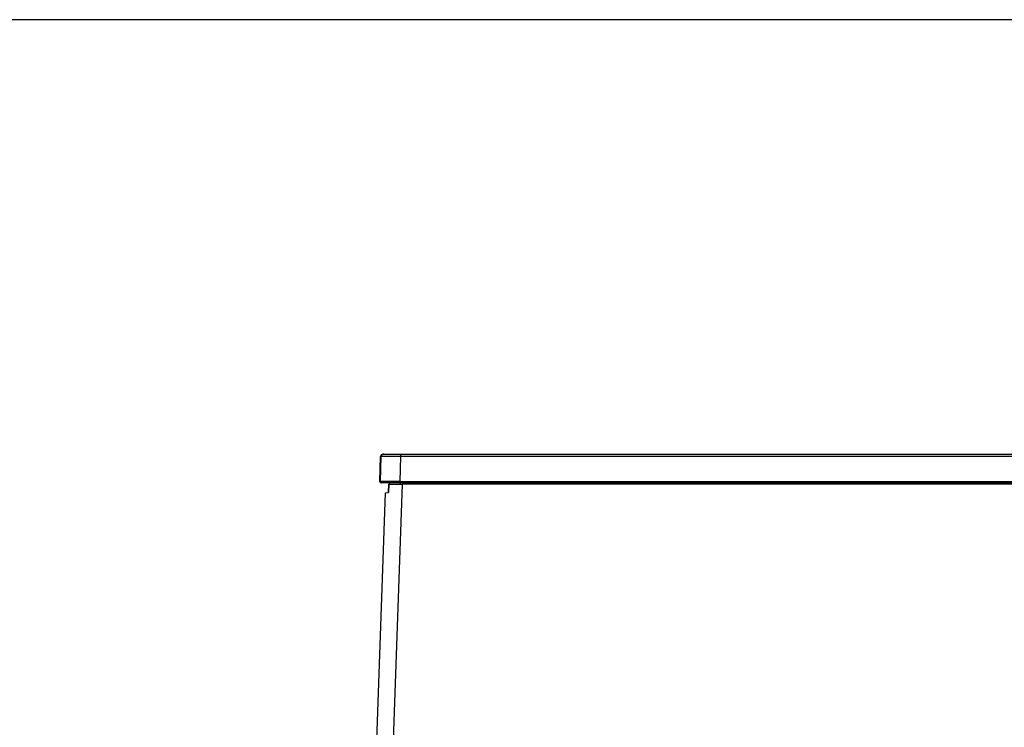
# Model space of a CAD drawing. Header units: millimetres. Extents: x 0 to 287, y 0 to 200.
# Tile 23 of 47: x 87 to 125, y 173 to 200. Entities that reach past the tile are written whole.
import ezdxf

# ---------------------------------------------------------------- set-up
doc = ezdxf.new("R2010")
doc.units = ezdxf.units.MM
for name, color, linetype in [('130.652_BW4C_CTM', 7, 'Continuous'), ('Marges', 7, 'Continuous'), ('Standard', 7, 'Continuous')]:
    doc.layers.add(name, color=color, linetype=linetype)

# ---------------------------------------------------------------- blocks, each defined once
blk = doc.blocks.new('SE2')
at = {"layer": '130.652_BW4C_CTM', "color": 7, "linetype": 'Continuous'}
for p, q in [((100.644, 182.244), (100.677, 183.195)), ((100.671, 182.244), (100.704, 183.196)), ((100.687, 183.205), (100.692, 183.195)), ((100.777, 183.292), (101.422, 183.292)), ((100.804, 183.292), (101.449, 183.292)), ((101.449, 183.196), (101.416, 182.244)), ((101.449, 183.292), (141.53, 183.292)), ((101.449, 183.292), (101.449, 183.196)), ((141.53, 183.196), (101.449, 183.196)), ((101.416, 182.244), (141.563, 182.244)), ((101.416, 182.192), (101.416, 182.244)), ((101.028, 182.192), (100.694, 182.192)), ((101.416, 182.192), (100.721, 182.192)), ((100.986, 181.811), (100.997, 182.142)), ((100.997, 182.142), (100.986, 181.811)), ((100.997, 182.142), (101.503, 182.142)), ((101.019, 182.142), (101.021, 182.192)), ((101.021, 182.192), (101.019, 182.142)), ((101.028, 182.192), (101.026, 182.142)), ((101.503, 182.142), (101.109, 170.876)), ((141.563, 182.192), (101.416, 182.192)), ((101.438, 182.192), (101.436, 182.142)), ((141.54, 182.142), (101.503, 182.142)), ((100.49, 170.898), (100.871, 181.809)), ((100.871, 181.809), (100.986, 181.811))]:
    blk.add_line(p, q, dxfattribs=at)
for centre, radius, start, end in [((100.777, 183.192), 0.1, 90, 178), ((100.804, 183.192), 0.1, 130.2883, 178), ((101.077, 154.246), 28.952, 89.2633, 90.7367), ((100.793, 183.214), 0.0758, 108.9424, 193.336), ((100.804, 183.192), 0.1, 90, 111.2421), ((100.694, 182.242), 0.05, 178, 270), ((101.043, 138.38), 43.865, 90.4817, 90.4863), ((100.721, 182.242), 0.05, 178, 270), ((101.043, 138.38), 43.865, 89.5137, 90.4817)]:
    blk.add_arc(centre, radius, start, end, dxfattribs=at)
for centre, major_axis, ratio, start_param, end_param in [((101.423, 183.192), (-0.745, 0.003), 0.004677, 6.013601, 6.283044), ((101.39, 182.242), (-0.745, 0.002), 0.002338, 6.01367, 6.283109)]:
    blk.add_ellipse(centre, major_axis=major_axis, ratio=ratio, start_param=start_param, end_param=end_param, dxfattribs=at)
blk.add_open_spline([(100.685, 183.231), (100.682, 183.219), (100.682, 183.21), (100.687, 183.205)], degree=3, dxfattribs=at)

msp = doc.modelspace()

# ---------------------------------------------------------------- linework, layer by layer
at = {"layer": 'Marges', "color": 7, "linetype": 'Continuous'}
msp.add_line((287, 200), (10, 200), dxfattribs=at)

# ---------------------------------------------------------------- block references
at = {"layer": 'Standard'}
msp.add_blockref('SE2', (0, 0), dxfattribs=at)

doc.saveas('drawing.dxf')
